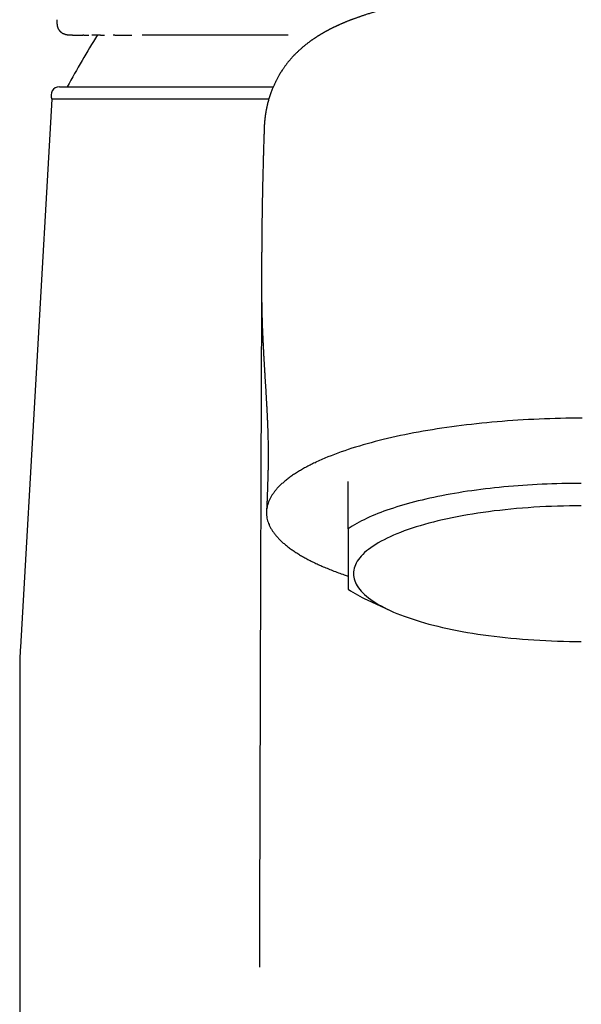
# Model space of a CAD drawing. Header units: millimetres. Extents: x 8 to 722, y 12 to 747.
# Tile 26 of 36: x 293 to 319, y 596 to 643. Entities that reach past the tile are written whole.
import ezdxf

# ---------------------------------------------------------------- set-up
doc = ezdxf.new("R2010")
doc.units = ezdxf.units.MM

msp = doc.modelspace()

# ---------------------------------------------------------------- linework, layer by layer
at = {"color": 7, "linetype": 'Continuous', "lineweight": 30}
for p, q in [((294.444, 642.516), (294.443, 642.483)), ((295.103, 641.803), (295.087, 641.805)), ((295.175, 641.803), (295.103, 641.803)), ((295.174, 641.803), (295.67, 641.803)), ((295.67, 641.803), (295.671, 641.803)), ((295.709, 641.803), (295.671, 641.803)), ((294.564, 639.364), (304.649, 639.364)), ((294.21, 638.778), (292.719, 612.939)), ((304.438, 638.778), (294.21, 638.778)), ((304.221, 637.325), (304.218, 637.268)), ((304.103, 631.26), (304.103, 631.22)), ((304.097, 630.207), (304.097, 630.2)), ((306.613, 621.636), (306.656, 621.657)), ((308.186, 618.522), (308.186, 620.748)), ((309.082, 615.171), (310.135, 614.682)), ((292.686, 611.788), (292.686, 566.564))]:
    msp.add_line(p, q, dxfattribs=at)
at = {"color": 7, "linetype": 'Continuous', "lineweight": 30, "flags": 128}
for points in [[(319.225, 623.738), (318.971, 623.737), (318.717, 623.734), (318.463, 623.731), (318.21, 623.725), (317.956, 623.719), (317.703, 623.711), (317.451, 623.702), (317.199, 623.692), (316.948, 623.681), (316.697, 623.668), (316.447, 623.654), (316.198, 623.639), (315.95, 623.622), (315.703, 623.604), (315.457, 623.585), (315.212, 623.565), (314.968, 623.544), (314.726, 623.521), (314.485, 623.497), (314.245, 623.472), (314.006, 623.446), (313.77, 623.418), (313.534, 623.389), (313.301, 623.359), (313.069, 623.328), (312.839, 623.296), (312.611, 623.263), (312.385, 623.228), (312.16, 623.193), (311.938, 623.156), (311.718, 623.118), (311.5, 623.079), (311.285, 623.039), (311.071, 622.998), (310.86, 622.955), (310.652, 622.912), (310.446, 622.868), (310.243, 622.822), (310.042, 622.776), (309.844, 622.728), (309.648, 622.68), (309.455, 622.631), (309.266, 622.58), (309.079, 622.529), (308.895, 622.477), (308.714, 622.424), (308.536, 622.37), (308.361, 622.315), (308.189, 622.259), (308.021, 622.202), (307.856, 622.145), (307.694, 622.087), (307.535, 622.027), (307.38, 621.968), (307.228, 621.907), (307.08, 621.845), (306.935, 621.783), (306.794, 621.72), (306.656, 621.657)], [(319.186, 620.664), (318.954, 620.664), (318.722, 620.662), (318.491, 620.658), (318.259, 620.654), (318.028, 620.648), (317.798, 620.64), (317.568, 620.632), (317.338, 620.622), (317.109, 620.61), (316.881, 620.598), (316.654, 620.584), (316.428, 620.569), (316.203, 620.552), (315.979, 620.534), (315.756, 620.515), (315.534, 620.495), (315.314, 620.473), (315.095, 620.451), (314.878, 620.426), (314.662, 620.401), (314.448, 620.374), (314.236, 620.347), (314.026, 620.317), (313.817, 620.287), (313.611, 620.256), (313.406, 620.223), (313.204, 620.189), (313.004, 620.154), (312.807, 620.118), (312.612, 620.081), (312.419, 620.043), (312.228, 620.003), (312.041, 619.963), (311.856, 619.921), (311.674, 619.878), (311.494, 619.835), (311.318, 619.79), (311.144, 619.744), (310.973, 619.698), (310.806, 619.65), (310.641, 619.601), (310.48, 619.552), (310.322, 619.501), (310.167, 619.45), (310.016, 619.398), (309.868, 619.344), (309.724, 619.29), (309.583, 619.236), (309.446, 619.18), (309.312, 619.124), (309.182, 619.067), (309.056, 619.009), (308.933, 618.95), (308.815, 618.891), (308.7, 618.831), (308.589, 618.77), (308.482, 618.709), (308.38, 618.647), (308.281, 618.585), (308.186, 618.522)], [(319.186, 619.604), (318.905, 619.602), (318.623, 619.599), (318.343, 619.594), (318.062, 619.586), (317.783, 619.576), (317.504, 619.564), (317.227, 619.55), (316.951, 619.534), (316.677, 619.515), (316.404, 619.495), (316.133, 619.472), (315.864, 619.447), (315.598, 619.42), (315.334, 619.391), (315.072, 619.36), (314.814, 619.327), (314.558, 619.292), (314.306, 619.255), (314.057, 619.216), (313.811, 619.175), (313.569, 619.132), (313.331, 619.088), (313.097, 619.041), (312.867, 618.993), (312.642, 618.943), (312.421, 618.891), (312.205, 618.838), (311.993, 618.782), (311.786, 618.726), (311.585, 618.667), (311.388, 618.607), (311.197, 618.546), (311.012, 618.483), (310.832, 618.419), (310.658, 618.353), (310.489, 618.286), (310.327, 618.217), (310.17, 618.148), (310.02, 618.077), (309.876, 618.005), (309.739, 617.932), (309.608, 617.858), (309.483, 617.783), (309.365, 617.707), (309.254, 617.63), (309.15, 617.552), (309.053, 617.474), (308.962, 617.395), (308.879, 617.315), (308.802, 617.234), (308.733, 617.153), (308.671, 617.071), (308.616, 616.989), (308.568, 616.907), (308.528, 616.824), (308.495, 616.741), (308.469, 616.658), (308.451, 616.574), (308.44, 616.49), (308.436, 616.407), (308.44, 616.323), (308.451, 616.239), (308.469, 616.156), (308.495, 616.073), (308.528, 615.989), (308.568, 615.907), (308.616, 615.824), (308.671, 615.742), (308.733, 615.66), (308.802, 615.579), (308.879, 615.499), (308.962, 615.419), (309.053, 615.34), (309.15, 615.261), (309.254, 615.183), (309.365, 615.107), (309.483, 615.03), (309.608, 614.955), (309.739, 614.881), (309.876, 614.808), (310.02, 614.736), (310.17, 614.666), (310.327, 614.596), (310.489, 614.528), (310.658, 614.461), (310.832, 614.395), (311.012, 614.331), (311.197, 614.268), (311.388, 614.206), (311.585, 614.146), (311.786, 614.088), (311.993, 614.031), (312.205, 613.976), (312.421, 613.922), (312.642, 613.871), (312.867, 613.82), (313.097, 613.772), (313.331, 613.726), (313.569, 613.681), (313.811, 613.638), (314.057, 613.597), (314.306, 613.558), (314.558, 613.521), (314.814, 613.486), (315.072, 613.453), (315.334, 613.422), (315.598, 613.393), (315.864, 613.366), (316.133, 613.342), (316.404, 613.319), (316.677, 613.298), (316.951, 613.28), (317.227, 613.263), (317.504, 613.249), (317.783, 613.237), (318.062, 613.227), (318.343, 613.22), (318.623, 613.214), (318.905, 613.211), (319.186, 613.21)]]:
    msp.add_lwpolyline(points, dxfattribs=at)
at = {"color": 7, "linetype": 'Continuous', "lineweight": 30}
for centre, radius, start, end in [((338.822, 615.411), 50, 148.1393, 151.3752), ((294.564, 638.964), 0.4, 90, 207.8268), ((311.739, 620.995), 6.402, 236.2933, 245.4813), ((312.686, 611.788), 20, 176.6981, 180)]:
    msp.add_arc(centre, radius, start, end, dxfattribs=at)
for points, knots in [([(330.626, 642.406), (330.608, 642.413), (330.575, 642.427), (330.527, 642.446), (330.487, 642.462), (330.455, 642.474), (330.423, 642.487), (330.388, 642.501), (330.349, 642.516), (330.309, 642.531), (330.269, 642.546), (330.229, 642.561), (330.189, 642.576), (330.148, 642.591), (330.104, 642.607), (330.061, 642.622), (330.024, 642.635), (329.994, 642.646), (329.967, 642.656), (329.936, 642.666), (329.884, 642.685), (329.814, 642.709), (329.731, 642.736), (329.653, 642.762), (329.578, 642.787), (329.5, 642.812), (329.416, 642.838), (329.34, 642.861), (329.273, 642.882), (329.219, 642.898), (329.167, 642.914), (329.121, 642.927), (329.079, 642.94), (329.04, 642.951), (329.001, 642.962), (328.956, 642.975), (328.904, 642.99), (328.845, 643.006), (328.767, 643.028), (328.675, 643.053), (328.573, 643.08), (328.474, 643.106), (328.378, 643.131), (328.297, 643.151), (328.231, 643.168), (328.174, 643.182), (328.116, 643.196), (328.057, 643.21), (328, 643.224), (327.947, 643.236), (327.899, 643.247), (327.856, 643.257), (327.813, 643.267), (327.765, 643.278), (327.712, 643.29), (327.652, 643.304), (327.587, 643.318), (327.501, 643.337), (327.394, 643.36), (327.268, 643.386), (327.14, 643.413), (327.013, 643.438), (326.89, 643.462), (326.789, 643.482), (326.709, 643.497), (326.65, 643.508), (326.595, 643.518), (326.544, 643.527), (326.499, 643.535), (326.458, 643.542), (326.418, 643.55), (326.375, 643.557), (326.324, 643.566), (326.265, 643.576), (326.2, 643.587), (326.106, 643.603), (325.987, 643.623), (325.85, 643.645), (325.722, 643.665), (325.604, 643.683), (325.474, 643.702), (325.328, 643.724), (325.157, 643.747), (325.02, 643.766), (324.918, 643.779), (324.861, 643.787), (324.81, 643.793), (324.768, 643.799), (324.738, 643.803), (324.715, 643.805), (324.693, 643.808), (324.666, 643.812), (324.631, 643.816), (324.59, 643.821), (324.546, 643.826), (324.5, 643.832), (324.431, 643.84), (324.337, 643.851), (324.216, 643.865), (324.087, 643.879), (323.951, 643.893), (323.808, 643.908), (323.655, 643.924), (323.49, 643.939), (323.314, 643.955), (323.127, 643.972), (322.93, 643.988), (322.726, 644.004), (322.514, 644.019), (322.291, 644.034), (322.058, 644.049), (321.813, 644.063), (321.58, 644.075), (321.366, 644.085), (321.178, 644.093), (321, 644.1), (320.832, 644.105), (320.674, 644.11), (320.521, 644.114), (320.373, 644.118), (320.233, 644.121), (320.12, 644.123), (320.035, 644.124), (319.974, 644.125), (319.922, 644.126), (319.883, 644.126), (319.854, 644.126), (319.83, 644.127), (319.8, 644.127), (319.762, 644.127), (319.714, 644.128), (319.647, 644.128), (319.559, 644.129), (319.446, 644.129), (319.345, 644.129), (319.256, 644.129), (319.187, 644.129), (319.121, 644.129), (319.061, 644.128), (319.008, 644.128), (318.964, 644.128), (318.926, 644.127), (318.897, 644.127), (318.874, 644.127), (318.857, 644.127), (318.841, 644.127), (318.814, 644.126), (318.771, 644.126), (318.71, 644.125), (318.638, 644.124), (318.552, 644.123), (318.454, 644.121), (318.343, 644.119), (318.22, 644.116), (318.085, 644.112), (317.942, 644.108), (317.796, 644.103), (317.602, 644.097), (317.362, 644.087), (317.08, 644.074), (316.808, 644.06), (316.546, 644.044), (316.294, 644.028), (316.042, 644.01), (315.787, 643.991), (315.523, 643.969), (315.254, 643.945), (315.032, 643.924), (314.858, 643.906), (314.733, 643.893), (314.608, 643.88), (314.485, 643.867), (314.37, 643.854), (314.266, 643.842), (314.183, 643.832), (314.117, 643.824), (314.068, 643.818), (314.023, 643.812), (313.983, 643.807), (313.949, 643.803), (313.923, 643.8), (313.905, 643.798), (313.889, 643.795), (313.868, 643.793), (313.838, 643.789), (313.8, 643.784), (313.754, 643.778), (313.699, 643.771), (313.637, 643.763), (313.566, 643.753), (313.488, 643.742), (313.406, 643.731), (313.31, 643.717), (313.205, 643.702), (313.095, 643.686), (312.998, 643.671), (312.914, 643.658), (312.842, 643.647), (312.777, 643.636), (312.719, 643.627), (312.663, 643.618), (312.605, 643.608), (312.545, 643.598), (312.484, 643.588), (312.423, 643.578), (312.359, 643.566), (312.295, 643.555), (312.236, 643.545), (312.186, 643.536), (312.149, 643.529), (312.121, 643.524), (312.096, 643.52), (312.068, 643.514), (312.032, 643.508), (311.988, 643.5), (311.937, 643.49), (311.881, 643.48), (311.822, 643.468), (311.737, 643.452), (311.63, 643.431), (311.503, 643.405), (311.393, 643.382), (311.298, 643.363), (311.218, 643.345), (311.144, 643.329), (311.078, 643.315), (311.02, 643.302), (310.971, 643.291), (310.935, 643.283), (310.913, 643.278), (310.898, 643.275), (310.879, 643.27), (310.852, 643.264), (310.816, 643.256), (310.774, 643.246), (310.73, 643.236), (310.688, 643.226), (310.648, 643.216), (310.612, 643.208), (310.578, 643.2), (310.541, 643.191), (310.502, 643.181), (310.46, 643.171), (310.418, 643.16), (310.371, 643.149), (310.319, 643.135), (310.264, 643.121), (310.209, 643.107), (310.155, 643.093), (310.105, 643.08), (310.059, 643.068), (310.019, 643.057), (309.984, 643.048), (309.949, 643.038), (309.912, 643.028), (309.872, 643.017), (309.826, 643.004), (309.772, 642.989), (309.715, 642.973), (309.657, 642.957), (309.6, 642.94), (309.544, 642.924), (309.489, 642.908), (309.437, 642.892), (309.39, 642.878), (309.344, 642.864), (309.284, 642.846), (309.211, 642.823), (309.125, 642.795), (309.043, 642.769), (308.97, 642.745), (308.908, 642.724), (308.85, 642.705), (308.794, 642.686), (308.744, 642.668), (308.695, 642.651), (308.645, 642.634), (308.592, 642.615), (308.541, 642.596), (308.494, 642.579), (308.449, 642.563), (308.405, 642.546), (308.36, 642.529), (308.316, 642.512), (308.275, 642.497), (308.236, 642.481), (308.196, 642.466), (308.152, 642.448), (308.103, 642.429), (308.068, 642.414), (308.05, 642.407)], [0, 0, 0, 0, 0.003298, 0.006139, 0.008522, 0.010449, 0.01192, 0.014252, 0.016601, 0.018851, 0.021288, 0.023647, 0.025861, 0.028205, 0.030797, 0.033461, 0.035696, 0.03713, 0.038583, 0.040353, 0.042419, 0.047428, 0.052246, 0.056334, 0.060412, 0.06466, 0.069178, 0.074068, 0.076987, 0.079989, 0.08275, 0.085214, 0.087395, 0.089401, 0.091256, 0.093664, 0.096359, 0.099413, 0.102917, 0.108425, 0.113509, 0.118558, 0.123482, 0.127966, 0.130612, 0.133435, 0.136377, 0.13925, 0.142039, 0.144699, 0.147035, 0.149027, 0.151005, 0.153276, 0.155846, 0.158713, 0.161877, 0.165169, 0.171064, 0.176979, 0.182914, 0.188852, 0.194518, 0.199813, 0.202616, 0.205303, 0.207833, 0.210103, 0.212109, 0.213899, 0.215535, 0.217486, 0.219752, 0.222332, 0.225226, 0.22836, 0.234811, 0.240805, 0.246343, 0.251425, 0.256057, 0.26293, 0.270156, 0.277734, 0.280312, 0.282851, 0.284992, 0.286692, 0.287999, 0.288823, 0.289552, 0.290698, 0.292181, 0.293952, 0.295792, 0.297676, 0.299604, 0.304322, 0.309286, 0.314571, 0.320108, 0.325898, 0.332064, 0.338678, 0.345738, 0.353244, 0.361191, 0.369152, 0.377506, 0.386252, 0.395389, 0.404919, 0.414839, 0.422508, 0.429776, 0.436645, 0.443115, 0.449188, 0.454864, 0.460748, 0.466134, 0.47102, 0.47366, 0.476002, 0.477987, 0.479615, 0.480503, 0.481292, 0.482394, 0.483885, 0.485748, 0.487854, 0.491602, 0.495888, 0.500714, 0.503299, 0.506012, 0.508624, 0.510932, 0.512936, 0.514637, 0.516035, 0.517224, 0.518048, 0.518591, 0.51919, 0.51988, 0.521751, 0.52408, 0.526867, 0.530111, 0.533891, 0.538146, 0.542875, 0.548076, 0.5537, 0.559332, 0.564878, 0.576161, 0.587084, 0.597651, 0.607867, 0.617734, 0.627265, 0.637499, 0.647992, 0.658739, 0.66974, 0.67476, 0.679829, 0.684948, 0.690068, 0.694807, 0.699087, 0.702906, 0.705153, 0.707204, 0.709058, 0.710716, 0.712177, 0.713324, 0.713913, 0.714458, 0.715345, 0.71658, 0.718161, 0.720091, 0.722367, 0.724989, 0.727959, 0.731274, 0.734872, 0.738366, 0.74351, 0.748233, 0.752537, 0.755994, 0.759127, 0.761934, 0.764416, 0.766684, 0.769222, 0.772088, 0.774569, 0.777252, 0.780137, 0.783141, 0.785783, 0.787988, 0.789755, 0.790833, 0.791779, 0.793042, 0.794658, 0.796627, 0.798905, 0.801524, 0.804272, 0.806962, 0.813137, 0.818987, 0.82451, 0.828507, 0.832314, 0.835858, 0.838983, 0.841681, 0.844156, 0.846115, 0.846744, 0.847374, 0.848291, 0.84952, 0.851296, 0.853458, 0.855639, 0.857688, 0.859606, 0.861392, 0.863046, 0.864579, 0.866806, 0.868815, 0.870758, 0.873141, 0.87577, 0.878586, 0.881352, 0.884067, 0.886713, 0.889038, 0.891031, 0.892743, 0.894494, 0.896379, 0.898392, 0.900764, 0.903545, 0.906684, 0.909726, 0.912562, 0.915672, 0.918626, 0.921389, 0.923871, 0.926239, 0.928864, 0.93343, 0.93811, 0.943026, 0.946891, 0.950293, 0.953421, 0.956628, 0.959643, 0.962025, 0.964917, 0.968137, 0.971124, 0.97384, 0.976292, 0.978815, 0.981552, 0.98416, 0.986656, 0.988798, 0.99113, 0.99372, 0.996675, 1, 1, 1, 1]), ([(294.443, 642.475), (294.443, 642.462), (294.442, 642.437), (294.443, 642.402), (294.444, 642.374), (294.445, 642.352), (294.446, 642.334), (294.447, 642.32), (294.449, 642.307), (294.45, 642.294), (294.453, 642.274), (294.458, 642.245), (294.465, 642.212), (294.474, 642.182), (294.482, 642.157), (294.492, 642.13), (294.503, 642.105), (294.514, 642.084), (294.525, 642.066), (294.534, 642.05), (294.544, 642.036), (294.554, 642.022), (294.567, 642.006), (294.584, 641.987), (294.605, 641.964), (294.631, 641.942), (294.659, 641.921), (294.685, 641.904), (294.708, 641.89), (294.736, 641.876), (294.772, 641.86), (294.808, 641.847), (294.834, 641.839), (294.851, 641.835), (294.867, 641.831), (294.883, 641.827), (294.898, 641.824), (294.914, 641.821), (294.933, 641.818), (294.956, 641.814), (294.984, 641.811), (295.016, 641.808), (295.051, 641.805), (295.075, 641.804), (295.087, 641.804)], [0, 0, 0, 0, 0.046758, 0.087658, 0.122403, 0.146678, 0.166376, 0.181438, 0.193047, 0.205272, 0.21845, 0.253122, 0.290889, 0.313415, 0.336876, 0.361313, 0.385125, 0.405015, 0.420979, 0.434685, 0.447973, 0.460841, 0.475039, 0.493319, 0.517146, 0.54386, 0.572328, 0.597649, 0.618156, 0.635323, 0.676622, 0.720006, 0.736409, 0.752746, 0.76859, 0.783946, 0.798821, 0.813777, 0.832277, 0.857372, 0.887368, 0.922165, 0.961628, 1, 1, 1, 1]), ([(308.05, 642.407), (308.036, 642.401), (308.011, 642.391), (307.977, 642.377), (307.949, 642.365), (307.928, 642.356), (307.911, 642.349), (307.889, 642.339), (307.858, 642.326), (307.816, 642.308), (307.772, 642.288), (307.727, 642.268), (307.689, 642.251), (307.654, 642.235), (307.621, 642.22), (307.586, 642.203), (307.549, 642.185), (307.513, 642.168), (307.478, 642.151), (307.442, 642.133), (307.404, 642.115), (307.371, 642.098), (307.341, 642.082), (307.308, 642.066), (307.272, 642.047), (307.236, 642.028), (307.206, 642.012), (307.18, 641.998), (307.154, 641.984), (307.129, 641.97), (307.104, 641.956), (307.08, 641.943), (307.054, 641.928), (307.028, 641.914), (307.004, 641.899), (306.983, 641.888), (306.967, 641.878), (306.952, 641.869), (306.936, 641.86), (306.916, 641.848), (306.896, 641.836), (306.876, 641.824), (306.859, 641.814), (306.842, 641.804), (306.824, 641.793), (306.804, 641.781), (306.781, 641.766), (306.757, 641.751), (306.734, 641.736), (306.715, 641.724), (306.698, 641.713), (306.678, 641.701), (306.655, 641.686), (306.625, 641.666), (306.594, 641.645), (306.556, 641.619), (306.521, 641.595), (306.488, 641.573), (306.46, 641.553), (306.429, 641.531), (306.395, 641.506), (306.332, 641.46), (306.245, 641.394), (306.138, 641.31), (306.035, 641.223), (305.936, 641.137), (305.842, 641.051), (305.75, 640.963), (305.662, 640.875), (305.587, 640.796), (305.523, 640.726), (305.47, 640.666), (305.418, 640.606), (305.369, 640.547), (305.321, 640.488), (305.278, 640.432), (305.237, 640.379), (305.2, 640.329), (305.163, 640.278), (305.129, 640.229), (305.098, 640.184), (305.046, 640.106), (304.999, 640.034), (304.958, 639.965), (304.94, 639.935), (304.921, 639.902), (304.894, 639.857), (304.863, 639.802), (304.829, 639.739), (304.798, 639.679), (304.754, 639.593), (304.701, 639.48), (304.64, 639.344), (304.591, 639.223), (304.551, 639.118), (304.519, 639.027), (304.488, 638.937), (304.459, 638.846), (304.433, 638.756), (304.408, 638.667), (304.386, 638.582), (304.369, 638.514), (304.356, 638.459), (304.346, 638.413), (304.336, 638.364), (304.326, 638.314), (304.316, 638.264), (304.308, 638.217), (304.3, 638.175), (304.294, 638.136), (304.288, 638.098), (304.282, 638.06), (304.277, 638.022), (304.271, 637.985), (304.267, 637.953), (304.263, 637.923), (304.26, 637.894), (304.256, 637.864), (304.253, 637.834), (304.25, 637.806), (304.247, 637.781), (304.245, 637.759), (304.243, 637.738), (304.241, 637.717), (304.239, 637.696), (304.237, 637.675), (304.236, 637.652), (304.234, 637.629), (304.232, 637.605), (304.23, 637.583), (304.229, 637.564), (304.228, 637.545), (304.227, 637.526), (304.225, 637.506), (304.224, 637.485), (304.223, 637.463), (304.222, 637.444), (304.221, 637.429), (304.221, 637.417), (304.22, 637.403), (304.219, 637.387), (304.219, 637.367), (304.218, 637.343), (304.217, 637.326), (304.217, 637.317)], [0, 0, 0, 0, 0.00534, 0.009821, 0.013442, 0.016204, 0.018169, 0.020062, 0.025048, 0.030482, 0.036794, 0.042838, 0.048495, 0.052532, 0.056969, 0.061886, 0.067126, 0.072427, 0.076894, 0.081696, 0.087622, 0.092665, 0.095922, 0.100453, 0.106465, 0.111571, 0.115839, 0.119396, 0.123136, 0.126952, 0.130643, 0.134017, 0.137664, 0.142028, 0.145507, 0.148588, 0.151086, 0.153034, 0.155329, 0.15838, 0.16169, 0.164737, 0.16722, 0.169716, 0.172358, 0.175322, 0.178825, 0.182861, 0.18662, 0.189535, 0.191671, 0.194738, 0.198504, 0.202615, 0.208599, 0.213567, 0.220577, 0.22534, 0.229386, 0.234165, 0.23993, 0.246311, 0.264916, 0.282897, 0.300244, 0.317698, 0.335181, 0.352241, 0.36893, 0.385531, 0.396195, 0.407416, 0.41801, 0.428324, 0.438649, 0.448984, 0.45713, 0.465711, 0.474597, 0.482938, 0.490418, 0.497453, 0.521503, 0.526253, 0.531167, 0.536371, 0.542292, 0.553322, 0.563382, 0.573069, 0.582743, 0.605706, 0.628551, 0.651325, 0.666568, 0.681802, 0.697025, 0.712236, 0.72743, 0.742607, 0.75749, 0.770848, 0.777997, 0.785984, 0.794655, 0.803498, 0.812455, 0.820882, 0.828502, 0.835259, 0.841919, 0.848927, 0.856071, 0.862752, 0.869435, 0.874213, 0.879706, 0.885605, 0.891624, 0.897115, 0.901926, 0.906076, 0.910141, 0.914185, 0.918364, 0.922835, 0.927061, 0.931981, 0.937043, 0.941578, 0.945593, 0.949263, 0.953319, 0.957269, 0.961836, 0.966972, 0.972007, 0.97473, 0.977379, 0.980247, 0.983935, 0.988457, 0.993813, 1, 1, 1, 1]), ([(295.709, 641.803), (295.713, 641.803), (295.725, 641.803), (295.747, 641.803), (295.773, 641.803), (295.797, 641.803), (295.817, 641.803), (295.833, 641.803), (295.848, 641.803), (295.864, 641.803), (295.883, 641.803), (295.903, 641.803), (295.923, 641.803), (295.937, 641.803), (295.943, 641.803), (295.945, 641.803)], [0, 0, 0, 0, 0.0481181, 0.1414964, 0.2430676, 0.3342754, 0.4094171, 0.4700084, 0.5426691, 0.6154189, 0.7019527, 0.8022245, 0.8993992, 0.9799172, 1, 1, 1, 1]), ([(296.493, 641.803), (296.451, 641.803), (296.369, 641.803), (296.24, 641.803), (296.15, 641.803), (296.101, 641.803), (296.098, 641.803)], [0, 0, 0, 0, 0.311096, 0.612529, 0.977615, 1, 1, 1, 1]), ([(296.493, 641.803), (296.503, 641.803), (296.531, 641.803), (296.574, 641.803), (296.615, 641.803), (296.645, 641.803), (296.667, 641.803), (296.679, 641.803), (296.684, 641.803)], [0, 0, 0, 0, 0.162583, 0.411048, 0.64126, 0.774539, 0.907234, 1, 1, 1, 1]), ([(297.18, 641.803), (297.175, 641.803), (297.148, 641.803), (297.122, 641.803), (297.1, 641.803)], [0, 0, 0, 0, 0.160503, 1, 1, 1, 1]), ([(297.183, 641.803), (297.188, 641.803), (297.2, 641.803), (297.217, 641.803), (297.237, 641.803), (297.258, 641.803), (297.279, 641.803), (297.3, 641.803), (297.317, 641.803), (297.333, 641.803), (297.348, 641.803), (297.364, 641.803), (297.381, 641.803), (297.401, 641.803), (297.425, 641.803), (297.451, 641.803), (297.475, 641.803), (297.496, 641.803), (297.513, 641.803), (297.53, 641.803), (297.548, 641.803), (297.567, 641.803), (297.589, 641.803), (297.615, 641.803), (297.643, 641.803), (297.67, 641.803), (297.695, 641.803), (297.717, 641.803), (297.737, 641.803), (297.755, 641.803), (297.771, 641.803), (297.784, 641.803), (297.798, 641.803), (297.814, 641.803), (297.834, 641.803), (297.856, 641.803), (297.881, 641.803), (297.904, 641.803), (297.927, 641.803), (297.949, 641.803), (297.963, 641.803), (297.97, 641.803)], [0, 0, 0, 0, 0.019558, 0.0444619, 0.0683553, 0.0962249, 0.12454, 0.1490945, 0.1734127, 0.1924285, 0.2105782, 0.2309005, 0.2533954, 0.2782747, 0.3092959, 0.3441726, 0.3761742, 0.4026986, 0.4237478, 0.4439064, 0.467408, 0.4918881, 0.5196427, 0.5522066, 0.5895777, 0.6253646, 0.6559625, 0.6858305, 0.7099048, 0.7318787, 0.7518843, 0.7699217, 0.7850163, 0.8048529, 0.8294781, 0.8588389, 0.8884517, 0.9193847, 0.9474143, 0.9741289, 1, 1, 1, 1]), ([(305.362, 641.803), (305.312, 641.803), (305.101, 641.803), (304.781, 641.803), (304.402, 641.803), (304.071, 641.803), (303.745, 641.803), (303.424, 641.803), (303.107, 641.803), (302.778, 641.803), (302.435, 641.803), (302.082, 641.803), (301.735, 641.803), (301.394, 641.803), (301.057, 641.803), (300.727, 641.803), (300.403, 641.803), (300.088, 641.803), (299.781, 641.803), (299.485, 641.803), (299.217, 641.803), (298.972, 641.803), (298.75, 641.803), (298.58, 641.803), (298.486, 641.803), (298.462, 641.803)], [0, 0, 0, 0, 0.018223, 0.075559, 0.117065, 0.158483, 0.199823, 0.241101, 0.28233, 0.323524, 0.372045, 0.420558, 0.469086, 0.517664, 0.567209, 0.61675, 0.666313, 0.716282, 0.765985, 0.815435, 0.864659, 0.904831, 0.945465, 0.986574, 1, 1, 1, 1]), ([(304.219, 637.268), (304.218, 637.262), (304.218, 637.245), (304.217, 637.215), (304.215, 637.177), (304.214, 637.135), (304.212, 637.065), (304.209, 636.969), (304.205, 636.852), (304.201, 636.739), (304.198, 636.632), (304.195, 636.525), (304.191, 636.413), (304.188, 636.3), (304.185, 636.189), (304.182, 636.079), (304.178, 635.968), (304.175, 635.857), (304.172, 635.749), (304.17, 635.639), (304.167, 635.523), (304.164, 635.425), (304.162, 635.35), (304.161, 635.302), (304.16, 635.259), (304.159, 635.218), (304.158, 635.171), (304.156, 635.115), (304.155, 635.054), (304.154, 634.991), (304.152, 634.93), (304.151, 634.87), (304.15, 634.815), (304.149, 634.768), (304.148, 634.73), (304.147, 634.696), (304.146, 634.663), (304.145, 634.624), (304.144, 634.579), (304.143, 634.527), (304.142, 634.469), (304.141, 634.415), (304.14, 634.37), (304.139, 634.338), (304.139, 634.309), (304.138, 634.281), (304.138, 634.25), (304.137, 634.215), (304.136, 634.179), (304.136, 634.132), (304.134, 634.076), (304.133, 634.011), (304.132, 633.948), (304.131, 633.884), (304.13, 633.819), (304.129, 633.748), (304.127, 633.673), (304.126, 633.592), (304.125, 633.519), (304.124, 633.456), (304.123, 633.405), (304.122, 633.355), (304.122, 633.303), (304.121, 633.245), (304.12, 633.18), (304.119, 633.116), (304.118, 633.06), (304.118, 633.018), (304.117, 632.982), (304.117, 632.949), (304.116, 632.914), (304.116, 632.877), (304.115, 632.83), (304.114, 632.773), (304.114, 632.706), (304.113, 632.636), (304.112, 632.566), (304.111, 632.495), (304.111, 632.426), (304.11, 632.364), (304.109, 632.312), (304.109, 632.263), (304.108, 632.211), (304.108, 632.151), (304.107, 632.088), (304.107, 632.019), (304.106, 631.95), (304.106, 631.884), (304.105, 631.822), (304.105, 631.765), (304.104, 631.71), (304.104, 631.66), (304.104, 631.613), (304.104, 631.567), (304.103, 631.521), (304.103, 631.479), (304.103, 631.449), (304.103, 631.425), (304.103, 631.405), (304.103, 631.382), (304.102, 631.356), (304.102, 631.325), (304.102, 631.292), (304.102, 631.27), (304.102, 631.26)], [0, 0, 0, 0, 0.002975, 0.008375, 0.014648, 0.021786, 0.029256, 0.049339, 0.068968, 0.08719, 0.104731, 0.122008, 0.140179, 0.159894, 0.177767, 0.194902, 0.214207, 0.23265, 0.249487, 0.267509, 0.287004, 0.306981, 0.315724, 0.323895, 0.330859, 0.336768, 0.344284, 0.353962, 0.364479, 0.374669, 0.384804, 0.394886, 0.40417, 0.411895, 0.418062, 0.42306, 0.428387, 0.434682, 0.44206, 0.450648, 0.460447, 0.47078, 0.477374, 0.482578, 0.486774, 0.491386, 0.496546, 0.502255, 0.50836, 0.514684, 0.525064, 0.535983, 0.546832, 0.556314, 0.567578, 0.578921, 0.591347, 0.604804, 0.618584, 0.627525, 0.635868, 0.644009, 0.652146, 0.661515, 0.672344, 0.684448, 0.692944, 0.699876, 0.705295, 0.71056, 0.71627, 0.722436, 0.729076, 0.739514, 0.75057, 0.762014, 0.77374, 0.785439, 0.797093, 0.807761, 0.8157, 0.823019, 0.831733, 0.841605, 0.852293, 0.863283, 0.875312, 0.886416, 0.896498, 0.9058, 0.914796, 0.9242, 0.930942, 0.938917, 0.947404, 0.95445, 0.960297, 0.963752, 0.967072, 0.971035, 0.976558, 0.983716, 0.992547, 1, 1, 1, 1]), ([(304.102, 631.22), (304.102, 631.204), (304.101, 631.116), (304.101, 630.956), (304.1, 630.742), (304.099, 630.529), (304.098, 630.356), (304.097, 630.252), (304.097, 630.219)], [0, 0, 0, 0, 0.049324, 0.267352, 0.482224, 0.693942, 0.902504, 1, 1, 1, 1]), ([(304.097, 630.2), (304.097, 630.193), (304.097, 630.176), (304.097, 630.151), (304.097, 630.126), (304.097, 630.102), (304.097, 630.08), (304.097, 630.06), (304.097, 630.041), (304.097, 630.022), (304.097, 630.004), (304.097, 629.987), (304.097, 629.969), (304.097, 629.951), (304.097, 629.931), (304.097, 629.909), (304.097, 629.885), (304.097, 629.858), (304.098, 629.83), (304.098, 629.798), (304.098, 629.765), (304.098, 629.73), (304.098, 629.691), (304.099, 629.649), (304.099, 629.604), (304.099, 629.56), (304.1, 629.517), (304.1, 629.476), (304.101, 629.434), (304.101, 629.389), (304.102, 629.343), (304.102, 629.294), (304.103, 629.253), (304.103, 629.218), (304.104, 629.189), (304.104, 629.159), (304.105, 629.128), (304.105, 629.101), (304.105, 629.079), (304.106, 629.061), (304.106, 629.043), (304.106, 629.025), (304.107, 629.005), (304.107, 628.981), (304.108, 628.954), (304.108, 628.927), (304.109, 628.902), (304.109, 628.88), (304.11, 628.861), (304.11, 628.843), (304.11, 628.826), (304.111, 628.809), (304.111, 628.79), (304.112, 628.768), (304.112, 628.744), (304.113, 628.717), (304.113, 628.691), (304.114, 628.667), (304.115, 628.645), (304.115, 628.624), (304.116, 628.605), (304.116, 628.586), (304.117, 628.568), (304.117, 628.548), (304.118, 628.527), (304.118, 628.508), (304.119, 628.491), (304.119, 628.476), (304.12, 628.457), (304.121, 628.431), (304.122, 628.402), (304.122, 628.377), (304.123, 628.354), (304.124, 628.329), (304.125, 628.3), (304.126, 628.27), (304.127, 628.242), (304.127, 628.22), (304.128, 628.201), (304.129, 628.185), (304.129, 628.167), (304.13, 628.148), (304.131, 628.115), (304.133, 628.075), (304.134, 628.023), (304.136, 627.975), (304.138, 627.925), (304.14, 627.874), (304.142, 627.832), (304.143, 627.8), (304.144, 627.784), (304.145, 627.767), (304.145, 627.749), (304.146, 627.726), (304.148, 627.7), (304.149, 627.673), (304.15, 627.65), (304.151, 627.63), (304.151, 627.612), (304.152, 627.592), (304.153, 627.569), (304.154, 627.545), (304.155, 627.522), (304.156, 627.503), (304.157, 627.486), (304.158, 627.471), (304.159, 627.455), (304.16, 627.433), (304.161, 627.406), (304.162, 627.377), (304.164, 627.351), (304.165, 627.328), (304.166, 627.307), (304.167, 627.282), (304.168, 627.253), (304.17, 627.222), (304.171, 627.193), (304.173, 627.168), (304.174, 627.142), (304.176, 627.109), (304.178, 627.07), (304.18, 627.028), (304.182, 626.989), (304.184, 626.949), (304.186, 626.906), (304.188, 626.864), (304.191, 626.825), (304.193, 626.785), (304.195, 626.743), (304.197, 626.702), (304.199, 626.663), (304.202, 626.622), (304.204, 626.581), (304.206, 626.541), (304.208, 626.506), (304.21, 626.472), (304.212, 626.437), (304.214, 626.399), (304.216, 626.364), (304.218, 626.335), (304.219, 626.31), (304.221, 626.284), (304.222, 626.255), (304.224, 626.226), (304.226, 626.201), (304.227, 626.177), (304.229, 626.148), (304.231, 626.112), (304.233, 626.074), (304.235, 626.04), (304.237, 626.011), (304.238, 625.987), (304.24, 625.961), (304.242, 625.92), (304.245, 625.869), (304.249, 625.806), (304.252, 625.747), (304.256, 625.689), (304.259, 625.631), (304.263, 625.572), (304.266, 625.514), (304.272, 625.429), (304.279, 625.312), (304.288, 625.164), (304.297, 625.015), (304.306, 624.867), (304.315, 624.718), (304.322, 624.596), (304.328, 624.496), (304.332, 624.426), (304.336, 624.35), (304.34, 624.276), (304.344, 624.2), (304.348, 624.125), (304.351, 624.061), (304.354, 624.003), (304.357, 623.956), (304.359, 623.91), (304.361, 623.865), (304.363, 623.824), (304.365, 623.791), (304.366, 623.762), (304.367, 623.732), (304.369, 623.697), (304.371, 623.659), (304.372, 623.623), (304.374, 623.59), (304.375, 623.561), (304.376, 623.532), (304.377, 623.498), (304.379, 623.462), (304.38, 623.425), (304.382, 623.39), (304.383, 623.359), (304.384, 623.331), (304.385, 623.303), (304.386, 623.271), (304.388, 623.234), (304.389, 623.195), (304.39, 623.159), (304.391, 623.126), (304.392, 623.098), (304.393, 623.068), (304.394, 623.034), (304.395, 622.998), (304.397, 622.914), (304.401, 622.77), (304.405, 622.576), (304.408, 622.377), (304.409, 622.173), (304.41, 621.963), (304.409, 621.809), (304.409, 621.724), (304.408, 621.698), (304.408, 621.669), (304.408, 621.638), (304.408, 621.609), (304.407, 621.587), (304.407, 621.571), (304.407, 621.554), (304.407, 621.532), (304.406, 621.506), (304.406, 621.474), (304.405, 621.439), (304.405, 621.406), (304.404, 621.378), (304.404, 621.352), (304.403, 621.324), (304.403, 621.29), (304.402, 621.255), (304.401, 621.226), (304.401, 621.204), (304.4, 621.182), (304.4, 621.155), (304.399, 621.126), (304.398, 621.097), (304.398, 621.07), (304.397, 621.043), (304.396, 621.012), (304.395, 620.978), (304.394, 620.942), (304.393, 620.909), (304.392, 620.879), (304.391, 620.85), (304.389, 620.812), (304.388, 620.769), (304.387, 620.728), (304.385, 620.692), (304.384, 620.657), (304.383, 620.624), (304.382, 620.596), (304.381, 620.569), (304.381, 620.541), (304.38, 620.516), (304.379, 620.495), (304.378, 620.471), (304.378, 620.443), (304.376, 620.4), (304.374, 620.341), (304.372, 620.274), (304.37, 620.201), (304.368, 620.136), (304.366, 620.08), (304.364, 620.039), (304.363, 620.008), (304.362, 619.978), (304.361, 619.946), (304.359, 619.909), (304.358, 619.869), (304.356, 619.827), (304.354, 619.787), (304.353, 619.745), (304.351, 619.701), (304.348, 619.654), (304.346, 619.609), (304.344, 619.569), (304.342, 619.537), (304.341, 619.508), (304.339, 619.473), (304.336, 619.429), (304.334, 619.392), (304.333, 619.369), (304.333, 619.364)], [0, 0, 0, 0, 0.006691, 0.015053, 0.023076, 0.030765, 0.037921, 0.044393, 0.050184, 0.055871, 0.061376, 0.066779, 0.07208, 0.077613, 0.083732, 0.090434, 0.097719, 0.105583, 0.114025, 0.122874, 0.132273, 0.141735, 0.150849, 0.162165, 0.172899, 0.183052, 0.192628, 0.20163, 0.21028, 0.218821, 0.227476, 0.235968, 0.244237, 0.248411, 0.253, 0.257895, 0.262627, 0.267146, 0.269934, 0.272575, 0.275068, 0.277471, 0.280299, 0.28361, 0.287446, 0.291338, 0.294741, 0.297708, 0.30017, 0.302318, 0.304519, 0.306781, 0.309139, 0.311832, 0.314907, 0.318355, 0.321702, 0.324647, 0.327194, 0.329611, 0.332075, 0.333943, 0.336042, 0.33837, 0.340892, 0.343169, 0.345069, 0.346593, 0.348164, 0.351574, 0.355115, 0.357637, 0.359901, 0.362484, 0.36554, 0.369151, 0.372011, 0.374337, 0.37613, 0.377754, 0.379495, 0.381423, 0.383784, 0.389277, 0.393668, 0.399078, 0.403545, 0.407986, 0.413803, 0.4155, 0.416974, 0.418465, 0.420065, 0.42215, 0.424711, 0.427405, 0.429433, 0.43109, 0.432818, 0.434429, 0.436491, 0.438894, 0.440996, 0.442697, 0.444051, 0.4454, 0.446784, 0.448435, 0.451176, 0.453961, 0.456196, 0.45804, 0.459853, 0.461899, 0.464519, 0.467413, 0.469848, 0.471994, 0.474045, 0.476505, 0.480436, 0.484004, 0.487014, 0.490328, 0.494118, 0.497857, 0.500772, 0.503868, 0.507574, 0.51116, 0.513999, 0.517144, 0.520931, 0.524061, 0.526721, 0.529206, 0.532166, 0.535274, 0.538144, 0.540507, 0.542128, 0.544026, 0.546443, 0.548904, 0.550784, 0.552324, 0.554605, 0.557438, 0.560525, 0.563348, 0.565272, 0.567061, 0.568964, 0.571213, 0.576351, 0.580371, 0.585231, 0.589624, 0.593318, 0.597952, 0.602622, 0.606135, 0.616612, 0.627601, 0.638142, 0.648877, 0.659437, 0.67018, 0.674835, 0.680511, 0.685077, 0.690714, 0.696092, 0.700888, 0.706407, 0.709437, 0.712865, 0.716039, 0.719134, 0.722242, 0.724307, 0.726048, 0.72805, 0.730454, 0.733193, 0.735806, 0.737958, 0.739755, 0.741704, 0.743902, 0.74657, 0.749018, 0.751528, 0.753629, 0.755329, 0.757101, 0.759148, 0.761833, 0.764438, 0.766933, 0.769087, 0.77083, 0.772677, 0.774926, 0.77752, 0.77987, 0.791645, 0.805853, 0.817514, 0.830136, 0.844671, 0.857092, 0.858865, 0.860293, 0.862042, 0.864145, 0.866169, 0.867292, 0.868259, 0.869209, 0.87053, 0.872239, 0.874103, 0.876574, 0.878585, 0.880287, 0.88184, 0.88333, 0.885466, 0.888025, 0.889596, 0.89071, 0.892098, 0.893808, 0.895769, 0.897605, 0.899258, 0.900753, 0.902609, 0.904891, 0.907104, 0.909096, 0.910839, 0.912289, 0.914293, 0.917493, 0.919577, 0.921392, 0.923718, 0.925611, 0.927023, 0.928518, 0.930327, 0.931785, 0.932817, 0.934083, 0.935832, 0.937796, 0.941495, 0.946074, 0.949681, 0.95418, 0.957726, 0.959581, 0.961435, 0.963115, 0.964897, 0.967192, 0.969768, 0.972008, 0.974601, 0.977056, 0.979624, 0.982571, 0.985455, 0.98789, 0.989699, 0.99118, 0.993234, 0.995917, 0.999151, 1, 1, 1, 1]), ([(304.098, 629.596), (304.098, 629.53), (304.097, 629.339), (304.096, 629.02), (304.094, 628.639), (304.093, 628.254), (304.091, 627.867), (304.089, 627.476), (304.088, 627.082), (304.086, 626.684), (304.085, 626.284), (304.083, 625.881), (304.082, 625.474), (304.08, 625.064), (304.078, 624.652), (304.077, 624.236), (304.075, 623.817), (304.074, 623.394), (304.072, 622.969), (304.071, 622.541), (304.069, 622.109), (304.068, 621.674), (304.066, 621.236), (304.064, 620.796), (304.063, 620.352), (304.061, 619.904), (304.06, 619.454), (304.058, 619.001), (304.057, 618.544), (304.055, 618.085), (304.054, 617.622), (304.052, 617.156), (304.051, 616.688), (304.049, 616.216), (304.047, 615.741), (304.046, 615.263), (304.044, 614.781), (304.043, 614.297), (304.041, 613.81), (304.04, 613.319), (304.038, 612.826), (304.037, 612.329), (304.035, 611.83), (304.034, 611.327), (304.032, 610.821), (304.031, 610.312), (304.029, 609.8), (304.028, 609.286), (304.026, 608.768), (304.025, 608.247), (304.023, 607.722), (304.021, 607.195), (304.02, 606.665), (304.018, 606.132), (304.017, 605.596), (304.015, 605.056), (304.014, 604.514), (304.012, 603.969), (304.011, 603.42), (304.009, 602.869), (304.008, 602.315), (304.006, 601.757), (304.005, 601.197), (304.003, 600.633), (304.002, 600.067), (304, 599.497), (303.999, 598.925), (303.997, 598.379), (303.997, 598.022), (303.996, 597.858)], [0, 0, 0, 0, 0.007925, 0.022999, 0.038074, 0.053147, 0.06822, 0.083293, 0.098366, 0.113438, 0.128509, 0.143581, 0.158652, 0.173722, 0.188793, 0.203863, 0.218932, 0.234002, 0.249071, 0.264139, 0.279208, 0.294276, 0.309344, 0.324412, 0.339479, 0.354547, 0.369614, 0.38468, 0.399747, 0.414813, 0.42988, 0.444946, 0.460011, 0.475077, 0.490142, 0.505208, 0.520273, 0.535337, 0.550402, 0.565467, 0.580531, 0.595595, 0.610659, 0.625723, 0.640787, 0.655851, 0.670914, 0.685978, 0.701041, 0.716104, 0.731167, 0.74623, 0.761293, 0.776356, 0.791418, 0.806481, 0.821543, 0.836605, 0.851668, 0.86673, 0.881792, 0.896854, 0.911915, 0.926977, 0.942039, 0.9571, 0.972162, 0.987223, 1, 1, 1, 1]), ([(306.613, 621.636), (306.538, 621.6), (306.389, 621.528), (306.178, 621.417), (305.977, 621.304), (305.787, 621.19), (305.606, 621.073), (305.436, 620.955), (305.276, 620.833), (305.128, 620.711), (304.992, 620.587), (304.87, 620.464), (304.763, 620.342), (304.668, 620.221), (304.585, 620.099), (304.513, 619.977), (304.453, 619.854), (304.405, 619.731), (304.368, 619.607), (304.343, 619.481), (304.33, 619.352), (304.33, 619.221), (304.342, 619.09), (304.367, 618.963), (304.404, 618.838), (304.45, 618.717), (304.508, 618.596), (304.577, 618.476), (304.656, 618.357), (304.747, 618.238), (304.848, 618.12), (304.962, 618), (305.089, 617.88), (305.229, 617.759), (305.381, 617.64), (305.543, 617.523), (305.714, 617.408), (305.894, 617.296), (306.084, 617.185), (306.284, 617.076), (306.495, 616.968), (306.715, 616.862), (306.945, 616.759), (307.189, 616.655), (307.447, 616.552), (307.72, 616.449), (307.966, 616.361), (308.125, 616.309), (308.186, 616.288)], [0, 0, 0, 0, 0.022109, 0.044231, 0.066357, 0.088478, 0.110587, 0.133152, 0.155732, 0.178317, 0.200896, 0.223461, 0.245019, 0.266586, 0.288153, 0.309711, 0.33127, 0.352837, 0.374404, 0.395963, 0.418679, 0.441404, 0.46413, 0.486846, 0.508002, 0.529166, 0.55033, 0.571487, 0.592642, 0.613805, 0.634969, 0.656125, 0.678327, 0.700538, 0.722749, 0.744951, 0.766541, 0.78814, 0.809739, 0.831329, 0.85292, 0.874519, 0.896118, 0.917709, 0.940409, 0.963118, 0.985828, 1, 1, 1, 1]), ([(308.186, 618.522), (308.186, 618.433), (308.186, 618.254), (308.186, 617.999), (308.186, 617.753), (308.186, 617.535), (308.186, 617.342), (308.186, 617.172), (308.186, 617.01), (308.186, 616.857), (308.186, 616.711), (308.186, 616.573), (308.186, 616.443), (308.186, 616.322), (308.186, 616.212), (308.186, 616.106), (308.186, 616.007), (308.186, 615.915), (308.186, 615.835), (308.186, 615.768), (308.186, 615.712), (308.186, 615.684), (308.186, 615.67)], [0, 0, 0, 0, 0.055416, 0.110847, 0.166274, 0.221686, 0.26604, 0.310409, 0.354783, 0.399149, 0.443501, 0.489699, 0.535915, 0.582137, 0.628354, 0.674553, 0.728653, 0.782762, 0.836864, 0.89124, 0.945623, 1, 1, 1, 1])]:
    msp.add_open_spline(points, degree=3, knots=knots, dxfattribs=at)

doc.saveas('drawing.dxf')
